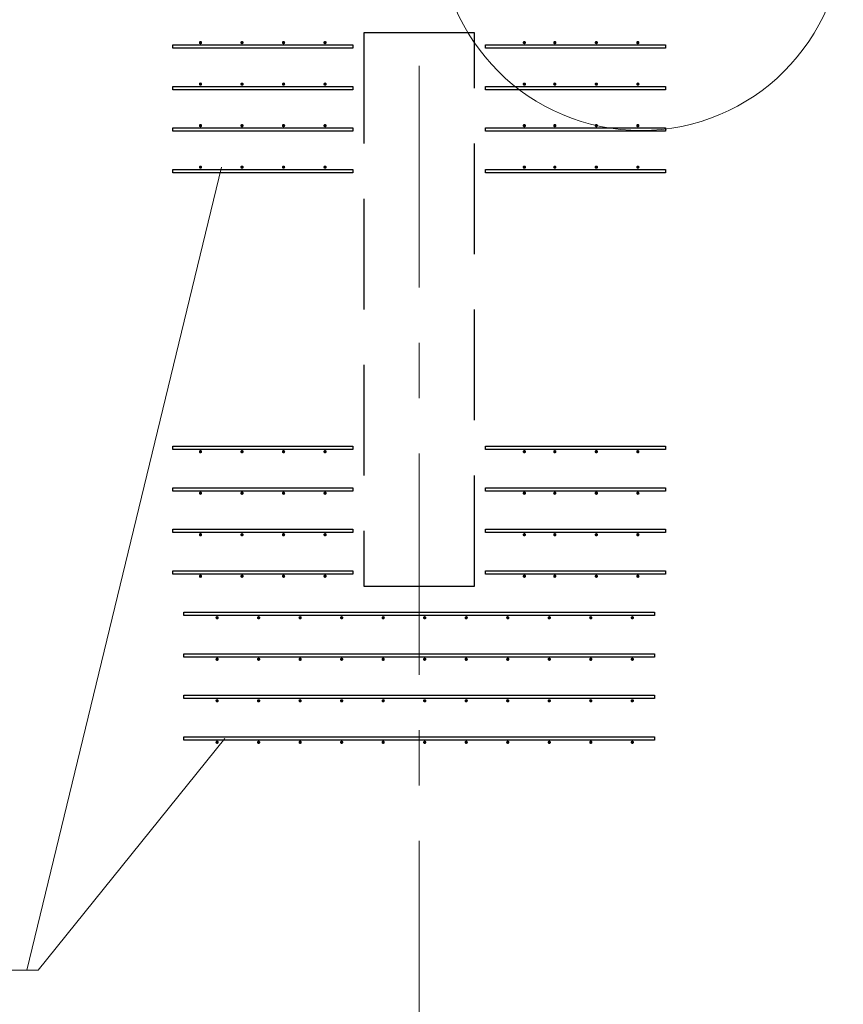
# Model space of a CAD drawing. Header units: metres. Extents: x -38 to 86, y -15 to 21.
# Tile 10 of 102: x 8.43 to 9.92, y 5.11 to 6.89. Entities that reach past the tile are written whole.
import ezdxf

# ---------------------------------------------------------------- set-up
doc = ezdxf.new("R2010")
doc.units = ezdxf.units.M
for name, pattern in [('______11', [0.5, 0.4, -0.05, 0, -0.05]), ('______2', [0.27, 0.2, -0.07]), ('______5', [1.1, 0.8, -0.1, 0.1, -0.1])]:
    doc.linetypes.add(name, pattern=pattern)
for name, color, linetype, lineweight in [('XR$2$Осевая линия (1)', 7, '______5', 13), ('XR$3$Арматурный каркас 01', 4, 'Continuous', 35), ('XR$3$Общий слой (1)_1', 7, 'Continuous', 13)]:
    doc.layers.add(name, color=color, linetype=linetype, lineweight=lineweight)
doc.layers.add('XR$5$Стена_ бетон несущ.', color=7, linetype='Continuous', lineweight=70, true_color=0xb4b496)

msp = doc.modelspace()

# ---------------------------------------------------------------- hatches: boundary and pattern name
at = {"layer": 'XR$3$Арматурный каркас 01', "linetype": 'Continuous', "lineweight": 50, "transparency": 33554687}
for points in [[(8.758, 6.8522), (8.7578, 6.8534), (8.7571, 6.8544), (8.7561, 6.855), (8.755, 6.8552), (8.7539, 6.855), (8.7529, 6.8544), (8.7522, 6.8534), (8.752, 6.8522), (8.7522, 6.8511), (8.7529, 6.8501), (8.7539, 6.8495), (8.755, 6.8492), (8.7561, 6.8495), (8.7571, 6.8501), (8.7578, 6.8511)], [(8.833, 6.8522), (8.8328, 6.8534), (8.8321, 6.8544), (8.8311, 6.855), (8.83, 6.8552), (8.8289, 6.855), (8.8279, 6.8544), (8.8272, 6.8534), (8.827, 6.8522), (8.8272, 6.8511), (8.8279, 6.8501), (8.8289, 6.8495), (8.83, 6.8492), (8.8311, 6.8495), (8.8321, 6.8501), (8.8328, 6.8511)], [(8.908, 6.8522), (8.9078, 6.8534), (8.9071, 6.8544), (8.9061, 6.855), (8.905, 6.8552), (8.9039, 6.855), (8.9029, 6.8544), (8.9022, 6.8534), (8.902, 6.8522), (8.9022, 6.8511), (8.9029, 6.8501), (8.9039, 6.8495), (8.905, 6.8492), (8.9061, 6.8495), (8.9071, 6.8501), (8.9078, 6.8511)], [(8.983, 6.8522), (8.9828, 6.8534), (8.9821, 6.8544), (8.9811, 6.855), (8.98, 6.8552), (8.9789, 6.855), (8.9779, 6.8544), (8.9772, 6.8534), (8.977, 6.8522), (8.9772, 6.8511), (8.9779, 6.8501), (8.9789, 6.8495), (8.98, 6.8492), (8.9811, 6.8495), (8.9821, 6.8501), (8.9828, 6.8511)], [(9.343, 6.8522), (9.3428, 6.8534), (9.3421, 6.8544), (9.3411, 6.855), (9.34, 6.8552), (9.3389, 6.855), (9.3379, 6.8544), (9.3372, 6.8534), (9.337, 6.8522), (9.3372, 6.8511), (9.3379, 6.8501), (9.3389, 6.8495), (9.34, 6.8492), (9.3411, 6.8495), (9.3421, 6.8501), (9.3428, 6.8511)], [(9.398, 6.8522), (9.3978, 6.8534), (9.3971, 6.8544), (9.3961, 6.855), (9.395, 6.8552), (9.3939, 6.855), (9.3929, 6.8544), (9.3922, 6.8534), (9.392, 6.8522), (9.3922, 6.8511), (9.3929, 6.8501), (9.3939, 6.8495), (9.395, 6.8492), (9.3961, 6.8495), (9.3971, 6.8501), (9.3978, 6.8511)], [(9.473, 6.8522), (9.4728, 6.8534), (9.4721, 6.8544), (9.4711, 6.855), (9.47, 6.8552), (9.4689, 6.855), (9.4679, 6.8544), (9.4672, 6.8534), (9.467, 6.8522), (9.4672, 6.8511), (9.4679, 6.8501), (9.4689, 6.8495), (9.47, 6.8492), (9.4711, 6.8495), (9.4721, 6.8501), (9.4728, 6.8511)], [(9.548, 6.8522), (9.5478, 6.8534), (9.5471, 6.8544), (9.5461, 6.855), (9.545, 6.8552), (9.5439, 6.855), (9.5429, 6.8544), (9.5422, 6.8534), (9.542, 6.8522), (9.5422, 6.8511), (9.5429, 6.8501), (9.5439, 6.8495), (9.545, 6.8492), (9.5461, 6.8495), (9.5471, 6.8501), (9.5478, 6.8511)], [(8.758, 6.7772), (8.7578, 6.7784), (8.7571, 6.7794), (8.7561, 6.78), (8.755, 6.7802), (8.7539, 6.78), (8.7529, 6.7794), (8.7522, 6.7784), (8.752, 6.7772), (8.7522, 6.7761), (8.7529, 6.7751), (8.7539, 6.7745), (8.755, 6.7742), (8.7561, 6.7745), (8.7571, 6.7751), (8.7578, 6.7761)], [(8.833, 6.7772), (8.8328, 6.7784), (8.8321, 6.7794), (8.8311, 6.78), (8.83, 6.7802), (8.8289, 6.78), (8.8279, 6.7794), (8.8272, 6.7784), (8.827, 6.7772), (8.8272, 6.7761), (8.8279, 6.7751), (8.8289, 6.7745), (8.83, 6.7742), (8.8311, 6.7745), (8.8321, 6.7751), (8.8328, 6.7761)], [(8.908, 6.7772), (8.9078, 6.7784), (8.9071, 6.7794), (8.9061, 6.78), (8.905, 6.7802), (8.9039, 6.78), (8.9029, 6.7794), (8.9022, 6.7784), (8.902, 6.7772), (8.9022, 6.7761), (8.9029, 6.7751), (8.9039, 6.7745), (8.905, 6.7742), (8.9061, 6.7745), (8.9071, 6.7751), (8.9078, 6.7761)], [(8.983, 6.7772), (8.9828, 6.7784), (8.9821, 6.7794), (8.9811, 6.78), (8.98, 6.7802), (8.9789, 6.78), (8.9779, 6.7794), (8.9772, 6.7784), (8.977, 6.7772), (8.9772, 6.7761), (8.9779, 6.7751), (8.9789, 6.7745), (8.98, 6.7742), (8.9811, 6.7745), (8.9821, 6.7751), (8.9828, 6.7761)], [(9.343, 6.7772), (9.3428, 6.7784), (9.3421, 6.7794), (9.3411, 6.78), (9.34, 6.7802), (9.3389, 6.78), (9.3379, 6.7794), (9.3372, 6.7784), (9.337, 6.7772), (9.3372, 6.7761), (9.3379, 6.7751), (9.3389, 6.7745), (9.34, 6.7742), (9.3411, 6.7745), (9.3421, 6.7751), (9.3428, 6.7761)], [(9.398, 6.7772), (9.3978, 6.7784), (9.3971, 6.7794), (9.3961, 6.78), (9.395, 6.7802), (9.3939, 6.78), (9.3929, 6.7794), (9.3922, 6.7784), (9.392, 6.7772), (9.3922, 6.7761), (9.3929, 6.7751), (9.3939, 6.7745), (9.395, 6.7742), (9.3961, 6.7745), (9.3971, 6.7751), (9.3978, 6.7761)], [(9.473, 6.7772), (9.4728, 6.7784), (9.4721, 6.7794), (9.4711, 6.78), (9.47, 6.7802), (9.4689, 6.78), (9.4679, 6.7794), (9.4672, 6.7784), (9.467, 6.7772), (9.4672, 6.7761), (9.4679, 6.7751), (9.4689, 6.7745), (9.47, 6.7742), (9.4711, 6.7745), (9.4721, 6.7751), (9.4728, 6.7761)], [(9.548, 6.7772), (9.5478, 6.7784), (9.5471, 6.7794), (9.5461, 6.78), (9.545, 6.7802), (9.5439, 6.78), (9.5429, 6.7794), (9.5422, 6.7784), (9.542, 6.7772), (9.5422, 6.7761), (9.5429, 6.7751), (9.5439, 6.7745), (9.545, 6.7742), (9.5461, 6.7745), (9.5471, 6.7751), (9.5478, 6.7761)], [(8.758, 6.7022), (8.7578, 6.7034), (8.7571, 6.7044), (8.7561, 6.705), (8.755, 6.7052), (8.7539, 6.705), (8.7529, 6.7044), (8.7522, 6.7034), (8.752, 6.7022), (8.7522, 6.7011), (8.7529, 6.7001), (8.7539, 6.6995), (8.755, 6.6992), (8.7561, 6.6995), (8.7571, 6.7001), (8.7578, 6.7011)], [(8.833, 6.7022), (8.8328, 6.7034), (8.8321, 6.7044), (8.8311, 6.705), (8.83, 6.7052), (8.8289, 6.705), (8.8279, 6.7044), (8.8272, 6.7034), (8.827, 6.7022), (8.8272, 6.7011), (8.8279, 6.7001), (8.8289, 6.6995), (8.83, 6.6992), (8.8311, 6.6995), (8.8321, 6.7001), (8.8328, 6.7011)], [(8.908, 6.7022), (8.9078, 6.7034), (8.9071, 6.7044), (8.9061, 6.705), (8.905, 6.7052), (8.9039, 6.705), (8.9029, 6.7044), (8.9022, 6.7034), (8.902, 6.7022), (8.9022, 6.7011), (8.9029, 6.7001), (8.9039, 6.6995), (8.905, 6.6992), (8.9061, 6.6995), (8.9071, 6.7001), (8.9078, 6.7011)], [(8.983, 6.7022), (8.9828, 6.7034), (8.9821, 6.7044), (8.9811, 6.705), (8.98, 6.7052), (8.9789, 6.705), (8.9779, 6.7044), (8.9772, 6.7034), (8.977, 6.7022), (8.9772, 6.7011), (8.9779, 6.7001), (8.9789, 6.6995), (8.98, 6.6992), (8.9811, 6.6995), (8.9821, 6.7001), (8.9828, 6.7011)], [(9.343, 6.7022), (9.3428, 6.7034), (9.3421, 6.7044), (9.3411, 6.705), (9.34, 6.7052), (9.3389, 6.705), (9.3379, 6.7044), (9.3372, 6.7034), (9.337, 6.7022), (9.3372, 6.7011), (9.3379, 6.7001), (9.3389, 6.6995), (9.34, 6.6992), (9.3411, 6.6995), (9.3421, 6.7001), (9.3428, 6.7011)], [(9.398, 6.7022), (9.3978, 6.7034), (9.3971, 6.7044), (9.3961, 6.705), (9.395, 6.7052), (9.3939, 6.705), (9.3929, 6.7044), (9.3922, 6.7034), (9.392, 6.7022), (9.3922, 6.7011), (9.3929, 6.7001), (9.3939, 6.6995), (9.395, 6.6992), (9.3961, 6.6995), (9.3971, 6.7001), (9.3978, 6.7011)], [(9.473, 6.7022), (9.4728, 6.7034), (9.4721, 6.7044), (9.4711, 6.705), (9.47, 6.7052), (9.4689, 6.705), (9.4679, 6.7044), (9.4672, 6.7034), (9.467, 6.7022), (9.4672, 6.7011), (9.4679, 6.7001), (9.4689, 6.6995), (9.47, 6.6992), (9.4711, 6.6995), (9.4721, 6.7001), (9.4728, 6.7011)], [(9.548, 6.7022), (9.5478, 6.7034), (9.5471, 6.7044), (9.5461, 6.705), (9.545, 6.7052), (9.5439, 6.705), (9.5429, 6.7044), (9.5422, 6.7034), (9.542, 6.7022), (9.5422, 6.7011), (9.5429, 6.7001), (9.5439, 6.6995), (9.545, 6.6992), (9.5461, 6.6995), (9.5471, 6.7001), (9.5478, 6.7011)], [(8.758, 6.6272), (8.7578, 6.6284), (8.7571, 6.6294), (8.7561, 6.63), (8.755, 6.6302), (8.7539, 6.63), (8.7529, 6.6294), (8.7522, 6.6284), (8.752, 6.6272), (8.7522, 6.6261), (8.7529, 6.6251), (8.7539, 6.6245), (8.755, 6.6242), (8.7561, 6.6245), (8.7571, 6.6251), (8.7578, 6.6261)], [(8.833, 6.6272), (8.8328, 6.6284), (8.8321, 6.6294), (8.8311, 6.63), (8.83, 6.6302), (8.8289, 6.63), (8.8279, 6.6294), (8.8272, 6.6284), (8.827, 6.6272), (8.8272, 6.6261), (8.8279, 6.6251), (8.8289, 6.6245), (8.83, 6.6242), (8.8311, 6.6245), (8.8321, 6.6251), (8.8328, 6.6261)], [(8.908, 6.6272), (8.9078, 6.6284), (8.9071, 6.6294), (8.9061, 6.63), (8.905, 6.6302), (8.9039, 6.63), (8.9029, 6.6294), (8.9022, 6.6284), (8.902, 6.6272), (8.9022, 6.6261), (8.9029, 6.6251), (8.9039, 6.6245), (8.905, 6.6242), (8.9061, 6.6245), (8.9071, 6.6251), (8.9078, 6.6261)], [(8.983, 6.6272), (8.9828, 6.6284), (8.9821, 6.6294), (8.9811, 6.63), (8.98, 6.6302), (8.9789, 6.63), (8.9779, 6.6294), (8.9772, 6.6284), (8.977, 6.6272), (8.9772, 6.6261), (8.9779, 6.6251), (8.9789, 6.6245), (8.98, 6.6242), (8.9811, 6.6245), (8.9821, 6.6251), (8.9828, 6.6261)], [(9.343, 6.6272), (9.3428, 6.6284), (9.3421, 6.6294), (9.3411, 6.63), (9.34, 6.6302), (9.3389, 6.63), (9.3379, 6.6294), (9.3372, 6.6284), (9.337, 6.6272), (9.3372, 6.6261), (9.3379, 6.6251), (9.3389, 6.6245), (9.34, 6.6242), (9.3411, 6.6245), (9.3421, 6.6251), (9.3428, 6.6261)], [(9.398, 6.6272), (9.3978, 6.6284), (9.3971, 6.6294), (9.3961, 6.63), (9.395, 6.6302), (9.3939, 6.63), (9.3929, 6.6294), (9.3922, 6.6284), (9.392, 6.6272), (9.3922, 6.6261), (9.3929, 6.6251), (9.3939, 6.6245), (9.395, 6.6242), (9.3961, 6.6245), (9.3971, 6.6251), (9.3978, 6.6261)], [(9.473, 6.6272), (9.4728, 6.6284), (9.4721, 6.6294), (9.4711, 6.63), (9.47, 6.6302), (9.4689, 6.63), (9.4679, 6.6294), (9.4672, 6.6284), (9.467, 6.6272), (9.4672, 6.6261), (9.4679, 6.6251), (9.4689, 6.6245), (9.47, 6.6242), (9.4711, 6.6245), (9.4721, 6.6251), (9.4728, 6.6261)], [(9.548, 6.6272), (9.5478, 6.6284), (9.5471, 6.6294), (9.5461, 6.63), (9.545, 6.6302), (9.5439, 6.63), (9.5429, 6.6294), (9.5422, 6.6284), (9.542, 6.6272), (9.5422, 6.6261), (9.5429, 6.6251), (9.5439, 6.6245), (9.545, 6.6242), (9.5461, 6.6245), (9.5471, 6.6251), (9.5478, 6.6261)], [(8.758, 6.1132), (8.7578, 6.1144), (8.7571, 6.1154), (8.7561, 6.116), (8.755, 6.1162), (8.7539, 6.116), (8.7529, 6.1154), (8.7522, 6.1144), (8.752, 6.1132), (8.7522, 6.1121), (8.7529, 6.1111), (8.7539, 6.1105), (8.755, 6.1102), (8.7561, 6.1105), (8.7571, 6.1111), (8.7578, 6.1121)], [(8.833, 6.1132), (8.8328, 6.1144), (8.8321, 6.1154), (8.8311, 6.116), (8.83, 6.1162), (8.8289, 6.116), (8.8279, 6.1154), (8.8272, 6.1144), (8.827, 6.1132), (8.8272, 6.1121), (8.8279, 6.1111), (8.8289, 6.1105), (8.83, 6.1102), (8.8311, 6.1105), (8.8321, 6.1111), (8.8328, 6.1121)], [(8.908, 6.1132), (8.9078, 6.1144), (8.9071, 6.1154), (8.9061, 6.116), (8.905, 6.1162), (8.9039, 6.116), (8.9029, 6.1154), (8.9022, 6.1144), (8.902, 6.1132), (8.9022, 6.1121), (8.9029, 6.1111), (8.9039, 6.1105), (8.905, 6.1102), (8.9061, 6.1105), (8.9071, 6.1111), (8.9078, 6.1121)], [(8.983, 6.1132), (8.9828, 6.1144), (8.9821, 6.1154), (8.9811, 6.116), (8.98, 6.1162), (8.9789, 6.116), (8.9779, 6.1154), (8.9772, 6.1144), (8.977, 6.1132), (8.9772, 6.1121), (8.9779, 6.1111), (8.9789, 6.1105), (8.98, 6.1102), (8.9811, 6.1105), (8.9821, 6.1111), (8.9828, 6.1121)], [(9.343, 6.1132), (9.3428, 6.1144), (9.3421, 6.1154), (9.3411, 6.116), (9.34, 6.1162), (9.3389, 6.116), (9.3379, 6.1154), (9.3372, 6.1144), (9.337, 6.1132), (9.3372, 6.1121), (9.3379, 6.1111), (9.3389, 6.1105), (9.34, 6.1102), (9.3411, 6.1105), (9.3421, 6.1111), (9.3428, 6.1121)], [(9.398, 6.1132), (9.3978, 6.1144), (9.3971, 6.1154), (9.3961, 6.116), (9.395, 6.1162), (9.3939, 6.116), (9.3929, 6.1154), (9.3922, 6.1144), (9.392, 6.1132), (9.3922, 6.1121), (9.3929, 6.1111), (9.3939, 6.1105), (9.395, 6.1102), (9.3961, 6.1105), (9.3971, 6.1111), (9.3978, 6.1121)], [(9.473, 6.1132), (9.4728, 6.1144), (9.4721, 6.1154), (9.4711, 6.116), (9.47, 6.1162), (9.4689, 6.116), (9.4679, 6.1154), (9.4672, 6.1144), (9.467, 6.1132), (9.4672, 6.1121), (9.4679, 6.1111), (9.4689, 6.1105), (9.47, 6.1102), (9.4711, 6.1105), (9.4721, 6.1111), (9.4728, 6.1121)], [(9.548, 6.1132), (9.5478, 6.1144), (9.5471, 6.1154), (9.5461, 6.116), (9.545, 6.1162), (9.5439, 6.116), (9.5429, 6.1154), (9.5422, 6.1144), (9.542, 6.1132), (9.5422, 6.1121), (9.5429, 6.1111), (9.5439, 6.1105), (9.545, 6.1102), (9.5461, 6.1105), (9.5471, 6.1111), (9.5478, 6.1121)], [(8.758, 6.0382), (8.7578, 6.0394), (8.7571, 6.0404), (8.7561, 6.041), (8.755, 6.0412), (8.7539, 6.041), (8.7529, 6.0404), (8.7522, 6.0394), (8.752, 6.0382), (8.7522, 6.0371), (8.7529, 6.0361), (8.7539, 6.0355), (8.755, 6.0352), (8.7561, 6.0355), (8.7571, 6.0361), (8.7578, 6.0371)], [(8.833, 6.0382), (8.8328, 6.0394), (8.8321, 6.0404), (8.8311, 6.041), (8.83, 6.0412), (8.8289, 6.041), (8.8279, 6.0404), (8.8272, 6.0394), (8.827, 6.0382), (8.8272, 6.0371), (8.8279, 6.0361), (8.8289, 6.0355), (8.83, 6.0352), (8.8311, 6.0355), (8.8321, 6.0361), (8.8328, 6.0371)], [(8.908, 6.0382), (8.9078, 6.0394), (8.9071, 6.0404), (8.9061, 6.041), (8.905, 6.0412), (8.9039, 6.041), (8.9029, 6.0404), (8.9022, 6.0394), (8.902, 6.0382), (8.9022, 6.0371), (8.9029, 6.0361), (8.9039, 6.0355), (8.905, 6.0352), (8.9061, 6.0355), (8.9071, 6.0361), (8.9078, 6.0371)], [(8.983, 6.0382), (8.9828, 6.0394), (8.9821, 6.0404), (8.9811, 6.041), (8.98, 6.0412), (8.9789, 6.041), (8.9779, 6.0404), (8.9772, 6.0394), (8.977, 6.0382), (8.9772, 6.0371), (8.9779, 6.0361), (8.9789, 6.0355), (8.98, 6.0352), (8.9811, 6.0355), (8.9821, 6.0361), (8.9828, 6.0371)], [(9.343, 6.0382), (9.3428, 6.0394), (9.3421, 6.0404), (9.3411, 6.041), (9.34, 6.0412), (9.3389, 6.041), (9.3379, 6.0404), (9.3372, 6.0394), (9.337, 6.0382), (9.3372, 6.0371), (9.3379, 6.0361), (9.3389, 6.0355), (9.34, 6.0352), (9.3411, 6.0355), (9.3421, 6.0361), (9.3428, 6.0371)], [(9.398, 6.0382), (9.3978, 6.0394), (9.3971, 6.0404), (9.3961, 6.041), (9.395, 6.0412), (9.3939, 6.041), (9.3929, 6.0404), (9.3922, 6.0394), (9.392, 6.0382), (9.3922, 6.0371), (9.3929, 6.0361), (9.3939, 6.0355), (9.395, 6.0352), (9.3961, 6.0355), (9.3971, 6.0361), (9.3978, 6.0371)], [(9.473, 6.0382), (9.4728, 6.0394), (9.4721, 6.0404), (9.4711, 6.041), (9.47, 6.0412), (9.4689, 6.041), (9.4679, 6.0404), (9.4672, 6.0394), (9.467, 6.0382), (9.4672, 6.0371), (9.4679, 6.0361), (9.4689, 6.0355), (9.47, 6.0352), (9.4711, 6.0355), (9.4721, 6.0361), (9.4728, 6.0371)], [(9.548, 6.0382), (9.5478, 6.0394), (9.5471, 6.0404), (9.5461, 6.041), (9.545, 6.0412), (9.5439, 6.041), (9.5429, 6.0404), (9.5422, 6.0394), (9.542, 6.0382), (9.5422, 6.0371), (9.5429, 6.0361), (9.5439, 6.0355), (9.545, 6.0352), (9.5461, 6.0355), (9.5471, 6.0361), (9.5478, 6.0371)], [(8.758, 5.9632), (8.7578, 5.9644), (8.7571, 5.9654), (8.7561, 5.966), (8.755, 5.9662), (8.7539, 5.966), (8.7529, 5.9654), (8.7522, 5.9644), (8.752, 5.9632), (8.7522, 5.9621), (8.7529, 5.9611), (8.7539, 5.9605), (8.755, 5.9602), (8.7561, 5.9605), (8.7571, 5.9611), (8.7578, 5.9621)], [(8.833, 5.9632), (8.8328, 5.9644), (8.8321, 5.9654), (8.8311, 5.966), (8.83, 5.9662), (8.8289, 5.966), (8.8279, 5.9654), (8.8272, 5.9644), (8.827, 5.9632), (8.8272, 5.9621), (8.8279, 5.9611), (8.8289, 5.9605), (8.83, 5.9602), (8.8311, 5.9605), (8.8321, 5.9611), (8.8328, 5.9621)], [(8.908, 5.9632), (8.9078, 5.9644), (8.9071, 5.9654), (8.9061, 5.966), (8.905, 5.9662), (8.9039, 5.966), (8.9029, 5.9654), (8.9022, 5.9644), (8.902, 5.9632), (8.9022, 5.9621), (8.9029, 5.9611), (8.9039, 5.9605), (8.905, 5.9602), (8.9061, 5.9605), (8.9071, 5.9611), (8.9078, 5.9621)], [(8.983, 5.9632), (8.9828, 5.9644), (8.9821, 5.9654), (8.9811, 5.966), (8.98, 5.9662), (8.9789, 5.966), (8.9779, 5.9654), (8.9772, 5.9644), (8.977, 5.9632), (8.9772, 5.9621), (8.9779, 5.9611), (8.9789, 5.9605), (8.98, 5.9602), (8.9811, 5.9605), (8.9821, 5.9611), (8.9828, 5.9621)], [(9.343, 5.9632), (9.3428, 5.9644), (9.3421, 5.9654), (9.3411, 5.966), (9.34, 5.9662), (9.3389, 5.966), (9.3379, 5.9654), (9.3372, 5.9644), (9.337, 5.9632), (9.3372, 5.9621), (9.3379, 5.9611), (9.3389, 5.9605), (9.34, 5.9602), (9.3411, 5.9605), (9.3421, 5.9611), (9.3428, 5.9621)], [(9.398, 5.9632), (9.3978, 5.9644), (9.3971, 5.9654), (9.3961, 5.966), (9.395, 5.9662), (9.3939, 5.966), (9.3929, 5.9654), (9.3922, 5.9644), (9.392, 5.9632), (9.3922, 5.9621), (9.3929, 5.9611), (9.3939, 5.9605), (9.395, 5.9602), (9.3961, 5.9605), (9.3971, 5.9611), (9.3978, 5.9621)], [(9.473, 5.9632), (9.4728, 5.9644), (9.4721, 5.9654), (9.4711, 5.966), (9.47, 5.9662), (9.4689, 5.966), (9.4679, 5.9654), (9.4672, 5.9644), (9.467, 5.9632), (9.4672, 5.9621), (9.4679, 5.9611), (9.4689, 5.9605), (9.47, 5.9602), (9.4711, 5.9605), (9.4721, 5.9611), (9.4728, 5.9621)], [(9.548, 5.9632), (9.5478, 5.9644), (9.5471, 5.9654), (9.5461, 5.966), (9.545, 5.9662), (9.5439, 5.966), (9.5429, 5.9654), (9.5422, 5.9644), (9.542, 5.9632), (9.5422, 5.9621), (9.5429, 5.9611), (9.5439, 5.9605), (9.545, 5.9602), (9.5461, 5.9605), (9.5471, 5.9611), (9.5478, 5.9621)], [(8.758, 5.8882), (8.7578, 5.8894), (8.7571, 5.8904), (8.7561, 5.891), (8.755, 5.8912), (8.7539, 5.891), (8.7529, 5.8904), (8.7522, 5.8894), (8.752, 5.8882), (8.7522, 5.8871), (8.7529, 5.8861), (8.7539, 5.8855), (8.755, 5.8852), (8.7561, 5.8855), (8.7571, 5.8861), (8.7578, 5.8871)], [(8.833, 5.8882), (8.8328, 5.8894), (8.8321, 5.8904), (8.8311, 5.891), (8.83, 5.8912), (8.8289, 5.891), (8.8279, 5.8904), (8.8272, 5.8894), (8.827, 5.8882), (8.8272, 5.8871), (8.8279, 5.8861), (8.8289, 5.8855), (8.83, 5.8852), (8.8311, 5.8855), (8.8321, 5.8861), (8.8328, 5.8871)], [(8.908, 5.8882), (8.9078, 5.8894), (8.9071, 5.8904), (8.9061, 5.891), (8.905, 5.8912), (8.9039, 5.891), (8.9029, 5.8904), (8.9022, 5.8894), (8.902, 5.8882), (8.9022, 5.8871), (8.9029, 5.8861), (8.9039, 5.8855), (8.905, 5.8852), (8.9061, 5.8855), (8.9071, 5.8861), (8.9078, 5.8871)], [(8.983, 5.8882), (8.9828, 5.8894), (8.9821, 5.8904), (8.9811, 5.891), (8.98, 5.8912), (8.9789, 5.891), (8.9779, 5.8904), (8.9772, 5.8894), (8.977, 5.8882), (8.9772, 5.8871), (8.9779, 5.8861), (8.9789, 5.8855), (8.98, 5.8852), (8.9811, 5.8855), (8.9821, 5.8861), (8.9828, 5.8871)], [(9.343, 5.8882), (9.3428, 5.8894), (9.3421, 5.8904), (9.3411, 5.891), (9.34, 5.8912), (9.3389, 5.891), (9.3379, 5.8904), (9.3372, 5.8894), (9.337, 5.8882), (9.3372, 5.8871), (9.3379, 5.8861), (9.3389, 5.8855), (9.34, 5.8852), (9.3411, 5.8855), (9.3421, 5.8861), (9.3428, 5.8871)], [(9.398, 5.8882), (9.3978, 5.8894), (9.3971, 5.8904), (9.3961, 5.891), (9.395, 5.8912), (9.3939, 5.891), (9.3929, 5.8904), (9.3922, 5.8894), (9.392, 5.8882), (9.3922, 5.8871), (9.3929, 5.8861), (9.3939, 5.8855), (9.395, 5.8852), (9.3961, 5.8855), (9.3971, 5.8861), (9.3978, 5.8871)], [(9.473, 5.8882), (9.4728, 5.8894), (9.4721, 5.8904), (9.4711, 5.891), (9.47, 5.8912), (9.4689, 5.891), (9.4679, 5.8904), (9.4672, 5.8894), (9.467, 5.8882), (9.4672, 5.8871), (9.4679, 5.8861), (9.4689, 5.8855), (9.47, 5.8852), (9.4711, 5.8855), (9.4721, 5.8861), (9.4728, 5.8871)], [(9.548, 5.8882), (9.5478, 5.8894), (9.5471, 5.8904), (9.5461, 5.891), (9.545, 5.8912), (9.5439, 5.891), (9.5429, 5.8904), (9.5422, 5.8894), (9.542, 5.8882), (9.5422, 5.8871), (9.5429, 5.8861), (9.5439, 5.8855), (9.545, 5.8852), (9.5461, 5.8855), (9.5471, 5.8861), (9.5478, 5.8871)], [(8.788, 5.8132), (8.7878, 5.8144), (8.7871, 5.8154), (8.7861, 5.816), (8.785, 5.8162), (8.7839, 5.816), (8.7829, 5.8154), (8.7822, 5.8144), (8.782, 5.8132), (8.7822, 5.8121), (8.7829, 5.8111), (8.7839, 5.8105), (8.785, 5.8102), (8.7861, 5.8105), (8.7871, 5.8111), (8.7878, 5.8121)], [(8.863, 5.8132), (8.8628, 5.8144), (8.8621, 5.8154), (8.8611, 5.816), (8.86, 5.8162), (8.8589, 5.816), (8.8579, 5.8154), (8.8572, 5.8144), (8.857, 5.8132), (8.8572, 5.8121), (8.8579, 5.8111), (8.8589, 5.8105), (8.86, 5.8102), (8.8611, 5.8105), (8.8621, 5.8111), (8.8628, 5.8121)], [(8.938, 5.8132), (8.9378, 5.8144), (8.9371, 5.8154), (8.9361, 5.816), (8.935, 5.8162), (8.9339, 5.816), (8.9329, 5.8154), (8.9322, 5.8144), (8.932, 5.8132), (8.9322, 5.8121), (8.9329, 5.8111), (8.9339, 5.8105), (8.935, 5.8102), (8.9361, 5.8105), (8.9371, 5.8111), (8.9378, 5.8121)], [(9.013, 5.8132), (9.0128, 5.8144), (9.0121, 5.8154), (9.0111, 5.816), (9.01, 5.8162), (9.0089, 5.816), (9.0079, 5.8154), (9.0072, 5.8144), (9.007, 5.8132), (9.0072, 5.8121), (9.0079, 5.8111), (9.0089, 5.8105), (9.01, 5.8102), (9.0111, 5.8105), (9.0121, 5.8111), (9.0128, 5.8121)], [(9.088, 5.8132), (9.0878, 5.8144), (9.0871, 5.8154), (9.0861, 5.816), (9.085, 5.8162), (9.0839, 5.816), (9.0829, 5.8154), (9.0822, 5.8144), (9.082, 5.8132), (9.0822, 5.8121), (9.0829, 5.8111), (9.0839, 5.8105), (9.085, 5.8102), (9.0861, 5.8105), (9.0871, 5.8111), (9.0878, 5.8121)], [(9.163, 5.8132), (9.1628, 5.8144), (9.1621, 5.8154), (9.1611, 5.816), (9.16, 5.8162), (9.1589, 5.816), (9.1579, 5.8154), (9.1572, 5.8144), (9.157, 5.8132), (9.1572, 5.8121), (9.1579, 5.8111), (9.1589, 5.8105), (9.16, 5.8102), (9.1611, 5.8105), (9.1621, 5.8111), (9.1628, 5.8121)], [(9.238, 5.8132), (9.2378, 5.8144), (9.2371, 5.8154), (9.2361, 5.816), (9.235, 5.8162), (9.2339, 5.816), (9.2329, 5.8154), (9.2322, 5.8144), (9.232, 5.8132), (9.2322, 5.8121), (9.2329, 5.8111), (9.2339, 5.8105), (9.235, 5.8102), (9.2361, 5.8105), (9.2371, 5.8111), (9.2378, 5.8121)], [(9.313, 5.8132), (9.3128, 5.8144), (9.3121, 5.8154), (9.3111, 5.816), (9.31, 5.8162), (9.3089, 5.816), (9.3079, 5.8154), (9.3072, 5.8144), (9.307, 5.8132), (9.3072, 5.8121), (9.3079, 5.8111), (9.3089, 5.8105), (9.31, 5.8102), (9.3111, 5.8105), (9.3121, 5.8111), (9.3128, 5.8121)], [(9.388, 5.8132), (9.3878, 5.8144), (9.3871, 5.8154), (9.3861, 5.816), (9.385, 5.8162), (9.3839, 5.816), (9.3829, 5.8154), (9.3822, 5.8144), (9.382, 5.8132), (9.3822, 5.8121), (9.3829, 5.8111), (9.3839, 5.8105), (9.385, 5.8102), (9.3861, 5.8105), (9.3871, 5.8111), (9.3878, 5.8121)], [(9.463, 5.8132), (9.4628, 5.8144), (9.4621, 5.8154), (9.4611, 5.816), (9.46, 5.8162), (9.4589, 5.816), (9.4579, 5.8154), (9.4572, 5.8144), (9.457, 5.8132), (9.4572, 5.8121), (9.4579, 5.8111), (9.4589, 5.8105), (9.46, 5.8102), (9.4611, 5.8105), (9.4621, 5.8111), (9.4628, 5.8121)], [(9.538, 5.8132), (9.5378, 5.8144), (9.5371, 5.8154), (9.5361, 5.816), (9.535, 5.8162), (9.5339, 5.816), (9.5329, 5.8154), (9.5322, 5.8144), (9.532, 5.8132), (9.5322, 5.8121), (9.5329, 5.8111), (9.5339, 5.8105), (9.535, 5.8102), (9.5361, 5.8105), (9.5371, 5.8111), (9.5378, 5.8121)], [(8.788, 5.7382), (8.7878, 5.7394), (8.7871, 5.7404), (8.7861, 5.741), (8.785, 5.7412), (8.7839, 5.741), (8.7829, 5.7404), (8.7822, 5.7394), (8.782, 5.7382), (8.7822, 5.7371), (8.7829, 5.7361), (8.7839, 5.7355), (8.785, 5.7352), (8.7861, 5.7355), (8.7871, 5.7361), (8.7878, 5.7371)], [(8.863, 5.7382), (8.8628, 5.7394), (8.8621, 5.7404), (8.8611, 5.741), (8.86, 5.7412), (8.8589, 5.741), (8.8579, 5.7404), (8.8572, 5.7394), (8.857, 5.7382), (8.8572, 5.7371), (8.8579, 5.7361), (8.8589, 5.7355), (8.86, 5.7352), (8.8611, 5.7355), (8.8621, 5.7361), (8.8628, 5.7371)], [(8.938, 5.7382), (8.9378, 5.7394), (8.9371, 5.7404), (8.9361, 5.741), (8.935, 5.7412), (8.9339, 5.741), (8.9329, 5.7404), (8.9322, 5.7394), (8.932, 5.7382), (8.9322, 5.7371), (8.9329, 5.7361), (8.9339, 5.7355), (8.935, 5.7352), (8.9361, 5.7355), (8.9371, 5.7361), (8.9378, 5.7371)], [(9.013, 5.7382), (9.0128, 5.7394), (9.0121, 5.7404), (9.0111, 5.741), (9.01, 5.7412), (9.0089, 5.741), (9.0079, 5.7404), (9.0072, 5.7394), (9.007, 5.7382), (9.0072, 5.7371), (9.0079, 5.7361), (9.0089, 5.7355), (9.01, 5.7352), (9.0111, 5.7355), (9.0121, 5.7361), (9.0128, 5.7371)], [(9.088, 5.7382), (9.0878, 5.7394), (9.0871, 5.7404), (9.0861, 5.741), (9.085, 5.7412), (9.0839, 5.741), (9.0829, 5.7404), (9.0822, 5.7394), (9.082, 5.7382), (9.0822, 5.7371), (9.0829, 5.7361), (9.0839, 5.7355), (9.085, 5.7352), (9.0861, 5.7355), (9.0871, 5.7361), (9.0878, 5.7371)], [(9.163, 5.7382), (9.1628, 5.7394), (9.1621, 5.7404), (9.1611, 5.741), (9.16, 5.7412), (9.1589, 5.741), (9.1579, 5.7404), (9.1572, 5.7394), (9.157, 5.7382), (9.1572, 5.7371), (9.1579, 5.7361), (9.1589, 5.7355), (9.16, 5.7352), (9.1611, 5.7355), (9.1621, 5.7361), (9.1628, 5.7371)], [(9.238, 5.7382), (9.2378, 5.7394), (9.2371, 5.7404), (9.2361, 5.741), (9.235, 5.7412), (9.2339, 5.741), (9.2329, 5.7404), (9.2322, 5.7394), (9.232, 5.7382), (9.2322, 5.7371), (9.2329, 5.7361), (9.2339, 5.7355), (9.235, 5.7352), (9.2361, 5.7355), (9.2371, 5.7361), (9.2378, 5.7371)], [(9.313, 5.7382), (9.3128, 5.7394), (9.3121, 5.7404), (9.3111, 5.741), (9.31, 5.7412), (9.3089, 5.741), (9.3079, 5.7404), (9.3072, 5.7394), (9.307, 5.7382), (9.3072, 5.7371), (9.3079, 5.7361), (9.3089, 5.7355), (9.31, 5.7352), (9.3111, 5.7355), (9.3121, 5.7361), (9.3128, 5.7371)], [(9.388, 5.7382), (9.3878, 5.7394), (9.3871, 5.7404), (9.3861, 5.741), (9.385, 5.7412), (9.3839, 5.741), (9.3829, 5.7404), (9.3822, 5.7394), (9.382, 5.7382), (9.3822, 5.7371), (9.3829, 5.7361), (9.3839, 5.7355), (9.385, 5.7352), (9.3861, 5.7355), (9.3871, 5.7361), (9.3878, 5.7371)], [(9.463, 5.7382), (9.4628, 5.7394), (9.4621, 5.7404), (9.4611, 5.741), (9.46, 5.7412), (9.4589, 5.741), (9.4579, 5.7404), (9.4572, 5.7394), (9.457, 5.7382), (9.4572, 5.7371), (9.4579, 5.7361), (9.4589, 5.7355), (9.46, 5.7352), (9.4611, 5.7355), (9.4621, 5.7361), (9.4628, 5.7371)], [(9.538, 5.7382), (9.5378, 5.7394), (9.5371, 5.7404), (9.5361, 5.741), (9.535, 5.7412), (9.5339, 5.741), (9.5329, 5.7404), (9.5322, 5.7394), (9.532, 5.7382), (9.5322, 5.7371), (9.5329, 5.7361), (9.5339, 5.7355), (9.535, 5.7352), (9.5361, 5.7355), (9.5371, 5.7361), (9.5378, 5.7371)], [(8.788, 5.6632), (8.7878, 5.6644), (8.7871, 5.6654), (8.7861, 5.666), (8.785, 5.6662), (8.7839, 5.666), (8.7829, 5.6654), (8.7822, 5.6644), (8.782, 5.6632), (8.7822, 5.6621), (8.7829, 5.6611), (8.7839, 5.6605), (8.785, 5.6602), (8.7861, 5.6605), (8.7871, 5.6611), (8.7878, 5.6621)], [(8.863, 5.6632), (8.8628, 5.6644), (8.8621, 5.6654), (8.8611, 5.666), (8.86, 5.6662), (8.8589, 5.666), (8.8579, 5.6654), (8.8572, 5.6644), (8.857, 5.6632), (8.8572, 5.6621), (8.8579, 5.6611), (8.8589, 5.6605), (8.86, 5.6602), (8.8611, 5.6605), (8.8621, 5.6611), (8.8628, 5.6621)], [(8.938, 5.6632), (8.9378, 5.6644), (8.9371, 5.6654), (8.9361, 5.666), (8.935, 5.6662), (8.9339, 5.666), (8.9329, 5.6654), (8.9322, 5.6644), (8.932, 5.6632), (8.9322, 5.6621), (8.9329, 5.6611), (8.9339, 5.6605), (8.935, 5.6602), (8.9361, 5.6605), (8.9371, 5.6611), (8.9378, 5.6621)], [(9.013, 5.6632), (9.0128, 5.6644), (9.0121, 5.6654), (9.0111, 5.666), (9.01, 5.6662), (9.0089, 5.666), (9.0079, 5.6654), (9.0072, 5.6644), (9.007, 5.6632), (9.0072, 5.6621), (9.0079, 5.6611), (9.0089, 5.6605), (9.01, 5.6602), (9.0111, 5.6605), (9.0121, 5.6611), (9.0128, 5.6621)], [(9.088, 5.6632), (9.0878, 5.6644), (9.0871, 5.6654), (9.0861, 5.666), (9.085, 5.6662), (9.0839, 5.666), (9.0829, 5.6654), (9.0822, 5.6644), (9.082, 5.6632), (9.0822, 5.6621), (9.0829, 5.6611), (9.0839, 5.6605), (9.085, 5.6602), (9.0861, 5.6605), (9.0871, 5.6611), (9.0878, 5.6621)], [(9.163, 5.6632), (9.1628, 5.6644), (9.1621, 5.6654), (9.1611, 5.666), (9.16, 5.6662), (9.1589, 5.666), (9.1579, 5.6654), (9.1572, 5.6644), (9.157, 5.6632), (9.1572, 5.6621), (9.1579, 5.6611), (9.1589, 5.6605), (9.16, 5.6602), (9.1611, 5.6605), (9.1621, 5.6611), (9.1628, 5.6621)], [(9.238, 5.6632), (9.2378, 5.6644), (9.2371, 5.6654), (9.2361, 5.666), (9.235, 5.6662), (9.2339, 5.666), (9.2329, 5.6654), (9.2322, 5.6644), (9.232, 5.6632), (9.2322, 5.6621), (9.2329, 5.6611), (9.2339, 5.6605), (9.235, 5.6602), (9.2361, 5.6605), (9.2371, 5.6611), (9.2378, 5.6621)], [(9.313, 5.6632), (9.3128, 5.6644), (9.3121, 5.6654), (9.3111, 5.666), (9.31, 5.6662), (9.3089, 5.666), (9.3079, 5.6654), (9.3072, 5.6644), (9.307, 5.6632), (9.3072, 5.6621), (9.3079, 5.6611), (9.3089, 5.6605), (9.31, 5.6602), (9.3111, 5.6605), (9.3121, 5.6611), (9.3128, 5.6621)], [(9.388, 5.6632), (9.3878, 5.6644), (9.3871, 5.6654), (9.3861, 5.666), (9.385, 5.6662), (9.3839, 5.666), (9.3829, 5.6654), (9.3822, 5.6644), (9.382, 5.6632), (9.3822, 5.6621), (9.3829, 5.6611), (9.3839, 5.6605), (9.385, 5.6602), (9.3861, 5.6605), (9.3871, 5.6611), (9.3878, 5.6621)], [(9.463, 5.6632), (9.4628, 5.6644), (9.4621, 5.6654), (9.4611, 5.666), (9.46, 5.6662), (9.4589, 5.666), (9.4579, 5.6654), (9.4572, 5.6644), (9.457, 5.6632), (9.4572, 5.6621), (9.4579, 5.6611), (9.4589, 5.6605), (9.46, 5.6602), (9.4611, 5.6605), (9.4621, 5.6611), (9.4628, 5.6621)], [(9.538, 5.6632), (9.5378, 5.6644), (9.5371, 5.6654), (9.5361, 5.666), (9.535, 5.6662), (9.5339, 5.666), (9.5329, 5.6654), (9.5322, 5.6644), (9.532, 5.6632), (9.5322, 5.6621), (9.5329, 5.6611), (9.5339, 5.6605), (9.535, 5.6602), (9.5361, 5.6605), (9.5371, 5.6611), (9.5378, 5.6621)], [(8.788, 5.5882), (8.7878, 5.5894), (8.7871, 5.5904), (8.7861, 5.591), (8.785, 5.5912), (8.7839, 5.591), (8.7829, 5.5904), (8.7822, 5.5894), (8.782, 5.5882), (8.7822, 5.5871), (8.7829, 5.5861), (8.7839, 5.5855), (8.785, 5.5852), (8.7861, 5.5855), (8.7871, 5.5861), (8.7878, 5.5871)], [(8.863, 5.5882), (8.8628, 5.5894), (8.8621, 5.5904), (8.8611, 5.591), (8.86, 5.5912), (8.8589, 5.591), (8.8579, 5.5904), (8.8572, 5.5894), (8.857, 5.5882), (8.8572, 5.5871), (8.8579, 5.5861), (8.8589, 5.5855), (8.86, 5.5852), (8.8611, 5.5855), (8.8621, 5.5861), (8.8628, 5.5871)], [(8.938, 5.5882), (8.9378, 5.5894), (8.9371, 5.5904), (8.9361, 5.591), (8.935, 5.5912), (8.9339, 5.591), (8.9329, 5.5904), (8.9322, 5.5894), (8.932, 5.5882), (8.9322, 5.5871), (8.9329, 5.5861), (8.9339, 5.5855), (8.935, 5.5852), (8.9361, 5.5855), (8.9371, 5.5861), (8.9378, 5.5871)], [(9.013, 5.5882), (9.0128, 5.5894), (9.0121, 5.5904), (9.0111, 5.591), (9.01, 5.5912), (9.0089, 5.591), (9.0079, 5.5904), (9.0072, 5.5894), (9.007, 5.5882), (9.0072, 5.5871), (9.0079, 5.5861), (9.0089, 5.5855), (9.01, 5.5852), (9.0111, 5.5855), (9.0121, 5.5861), (9.0128, 5.5871)], [(9.088, 5.5882), (9.0878, 5.5894), (9.0871, 5.5904), (9.0861, 5.591), (9.085, 5.5912), (9.0839, 5.591), (9.0829, 5.5904), (9.0822, 5.5894), (9.082, 5.5882), (9.0822, 5.5871), (9.0829, 5.5861), (9.0839, 5.5855), (9.085, 5.5852), (9.0861, 5.5855), (9.0871, 5.5861), (9.0878, 5.5871)], [(9.163, 5.5882), (9.1628, 5.5894), (9.1621, 5.5904), (9.1611, 5.591), (9.16, 5.5912), (9.1589, 5.591), (9.1579, 5.5904), (9.1572, 5.5894), (9.157, 5.5882), (9.1572, 5.5871), (9.1579, 5.5861), (9.1589, 5.5855), (9.16, 5.5852), (9.1611, 5.5855), (9.1621, 5.5861), (9.1628, 5.5871)], [(9.238, 5.5882), (9.2378, 5.5894), (9.2371, 5.5904), (9.2361, 5.591), (9.235, 5.5912), (9.2339, 5.591), (9.2329, 5.5904), (9.2322, 5.5894), (9.232, 5.5882), (9.2322, 5.5871), (9.2329, 5.5861), (9.2339, 5.5855), (9.235, 5.5852), (9.2361, 5.5855), (9.2371, 5.5861), (9.2378, 5.5871)], [(9.313, 5.5882), (9.3128, 5.5894), (9.3121, 5.5904), (9.3111, 5.591), (9.31, 5.5912), (9.3089, 5.591), (9.3079, 5.5904), (9.3072, 5.5894), (9.307, 5.5882), (9.3072, 5.5871), (9.3079, 5.5861), (9.3089, 5.5855), (9.31, 5.5852), (9.3111, 5.5855), (9.3121, 5.5861), (9.3128, 5.5871)], [(9.388, 5.5882), (9.3878, 5.5894), (9.3871, 5.5904), (9.3861, 5.591), (9.385, 5.5912), (9.3839, 5.591), (9.3829, 5.5904), (9.3822, 5.5894), (9.382, 5.5882), (9.3822, 5.5871), (9.3829, 5.5861), (9.3839, 5.5855), (9.385, 5.5852), (9.3861, 5.5855), (9.3871, 5.5861), (9.3878, 5.5871)], [(9.463, 5.5882), (9.4628, 5.5894), (9.4621, 5.5904), (9.4611, 5.591), (9.46, 5.5912), (9.4589, 5.591), (9.4579, 5.5904), (9.4572, 5.5894), (9.457, 5.5882), (9.4572, 5.5871), (9.4579, 5.5861), (9.4589, 5.5855), (9.46, 5.5852), (9.4611, 5.5855), (9.4621, 5.5861), (9.4628, 5.5871)], [(9.538, 5.5882), (9.5378, 5.5894), (9.5371, 5.5904), (9.5361, 5.591), (9.535, 5.5912), (9.5339, 5.591), (9.5329, 5.5904), (9.5322, 5.5894), (9.532, 5.5882), (9.5322, 5.5871), (9.5329, 5.5861), (9.5339, 5.5855), (9.535, 5.5852), (9.5361, 5.5855), (9.5371, 5.5861), (9.5378, 5.5871)]]:
    msp.add_hatch(color=2, dxfattribs=at).paths.add_polyline_path(points)

# ---------------------------------------------------------------- linework, layer by layer
at = {"color": 7, "linetype": 'Continuous', "lineweight": 13, "transparency": 33554687}
msp.add_line((8.7931, 6.6272), (8.4416, 5.1764), dxfattribs=at)
msp.add_lwpolyline([(8.7988, 5.5952), (8.4616, 5.1764), (6.7516, 5.1764)], dxfattribs=at)
at = {"layer": 'XR$2$Осевая линия (1)', "color": 253, "linetype": '______11', "lineweight": 13, "true_color": 0xa0a0a0, "transparency": 33554687}
msp.add_line((9.15, -3.39), (9.15, 19.78), dxfattribs=at)
at = {"layer": 'XR$3$Арматурный каркас 01', "color": 2, "linetype": 'Continuous', "lineweight": 25, "transparency": 33554687}
for points in [[(9.03, 6.8422), (8.705, 6.8422), (8.705, 6.8482), (9.03, 6.8482), (9.03, 6.8422)], [(9.03, 6.8422), (8.705, 6.8422), (8.705, 6.8482), (9.03, 6.8482), (9.03, 6.8422)], [(9.27, 6.8482), (9.595, 6.8482), (9.595, 6.8422), (9.27, 6.8422), (9.27, 6.8482)], [(9.27, 6.8482), (9.595, 6.8482), (9.595, 6.8422), (9.27, 6.8422), (9.27, 6.8482)], [(9.03, 6.7672), (8.705, 6.7672), (8.705, 6.7732), (9.03, 6.7732), (9.03, 6.7672)], [(9.03, 6.7672), (8.705, 6.7672), (8.705, 6.7732), (9.03, 6.7732), (9.03, 6.7672)], [(9.27, 6.7732), (9.595, 6.7732), (9.595, 6.7672), (9.27, 6.7672), (9.27, 6.7732)], [(9.27, 6.7732), (9.595, 6.7732), (9.595, 6.7672), (9.27, 6.7672), (9.27, 6.7732)], [(9.03, 6.6922), (8.705, 6.6922), (8.705, 6.6982), (9.03, 6.6982), (9.03, 6.6922)], [(9.03, 6.6922), (8.705, 6.6922), (8.705, 6.6982), (9.03, 6.6982), (9.03, 6.6922)], [(9.27, 6.6982), (9.595, 6.6982), (9.595, 6.6922), (9.27, 6.6922), (9.27, 6.6982)], [(9.27, 6.6982), (9.595, 6.6982), (9.595, 6.6922), (9.27, 6.6922), (9.27, 6.6982)], [(9.03, 6.6172), (8.705, 6.6172), (8.705, 6.6232), (9.03, 6.6232), (9.03, 6.6172)], [(9.03, 6.6172), (8.705, 6.6172), (8.705, 6.6232), (9.03, 6.6232), (9.03, 6.6172)], [(9.27, 6.6232), (9.595, 6.6232), (9.595, 6.6172), (9.27, 6.6172), (9.27, 6.6232)], [(9.27, 6.6232), (9.595, 6.6232), (9.595, 6.6172), (9.27, 6.6172), (9.27, 6.6232)], [(9.03, 6.1172), (8.705, 6.1172), (8.705, 6.1232), (9.03, 6.1232), (9.03, 6.1172)], [(9.03, 6.1172), (8.705, 6.1172), (8.705, 6.1232), (9.03, 6.1232), (9.03, 6.1172)], [(9.27, 6.1232), (9.595, 6.1232), (9.595, 6.1172), (9.27, 6.1172), (9.27, 6.1232)], [(9.27, 6.1232), (9.595, 6.1232), (9.595, 6.1172), (9.27, 6.1172), (9.27, 6.1232)], [(9.03, 6.0422), (8.705, 6.0422), (8.705, 6.0482), (9.03, 6.0482), (9.03, 6.0422)], [(9.03, 6.0422), (8.705, 6.0422), (8.705, 6.0482), (9.03, 6.0482), (9.03, 6.0422)], [(9.27, 6.0482), (9.595, 6.0482), (9.595, 6.0422), (9.27, 6.0422), (9.27, 6.0482)], [(9.27, 6.0482), (9.595, 6.0482), (9.595, 6.0422), (9.27, 6.0422), (9.27, 6.0482)], [(9.03, 5.9672), (8.705, 5.9672), (8.705, 5.9732), (9.03, 5.9732), (9.03, 5.9672)], [(9.03, 5.9672), (8.705, 5.9672), (8.705, 5.9732), (9.03, 5.9732), (9.03, 5.9672)], [(9.27, 5.9732), (9.595, 5.9732), (9.595, 5.9672), (9.27, 5.9672), (9.27, 5.9732)], [(9.27, 5.9732), (9.595, 5.9732), (9.595, 5.9672), (9.27, 5.9672), (9.27, 5.9732)], [(9.03, 5.8922), (8.705, 5.8922), (8.705, 5.8982), (9.03, 5.8982), (9.03, 5.8922)], [(9.03, 5.8922), (8.705, 5.8922), (8.705, 5.8982), (9.03, 5.8982), (9.03, 5.8922)], [(9.27, 5.8982), (9.595, 5.8982), (9.595, 5.8922), (9.27, 5.8922), (9.27, 5.8982)], [(9.27, 5.8982), (9.595, 5.8982), (9.595, 5.8922), (9.27, 5.8922), (9.27, 5.8982)], [(8.725, 5.8232), (9.575, 5.8232), (9.575, 5.8172), (8.725, 5.8172), (8.725, 5.8232)], [(8.725, 5.8232), (9.575, 5.8232), (9.575, 5.8172), (8.725, 5.8172), (8.725, 5.8232)], [(8.725, 5.7482), (9.575, 5.7482), (9.575, 5.7422), (8.725, 5.7422), (8.725, 5.7482)], [(8.725, 5.7482), (9.575, 5.7482), (9.575, 5.7422), (8.725, 5.7422), (8.725, 5.7482)], [(8.725, 5.6732), (9.575, 5.6732), (9.575, 5.6672), (8.725, 5.6672), (8.725, 5.6732)], [(8.725, 5.6732), (9.575, 5.6732), (9.575, 5.6672), (8.725, 5.6672), (8.725, 5.6732)], [(8.725, 5.5982), (9.575, 5.5982), (9.575, 5.5922), (8.725, 5.5922), (8.725, 5.5982)], [(8.725, 5.5982), (9.575, 5.5982), (9.575, 5.5922), (8.725, 5.5922), (8.725, 5.5982)]]:
    msp.add_lwpolyline(points, dxfattribs=at)
at = {"layer": 'XR$3$Общий слой (1)_1', "color": 7, "linetype": 'Continuous', "lineweight": 13, "transparency": 33554687}
msp.add_circle((9.5509, 7.0586), 0.3652, dxfattribs=at)
at = {"layer": 'XR$5$Стена_ бетон несущ.', "color": 253, "linetype": '______2', "lineweight": -3, "true_color": 0xa0a0a0, "transparency": 33554687}
for p, q in [((9.05, 6.87), (9.05, 5.87)), ((9.25, 6.87), (9.05, 6.87)), ((9.25, 5.87), (9.25, 6.87)), ((9.05, 5.87), (9.25, 5.87))]:
    msp.add_line(p, q, dxfattribs=at)

doc.saveas('drawing.dxf')
